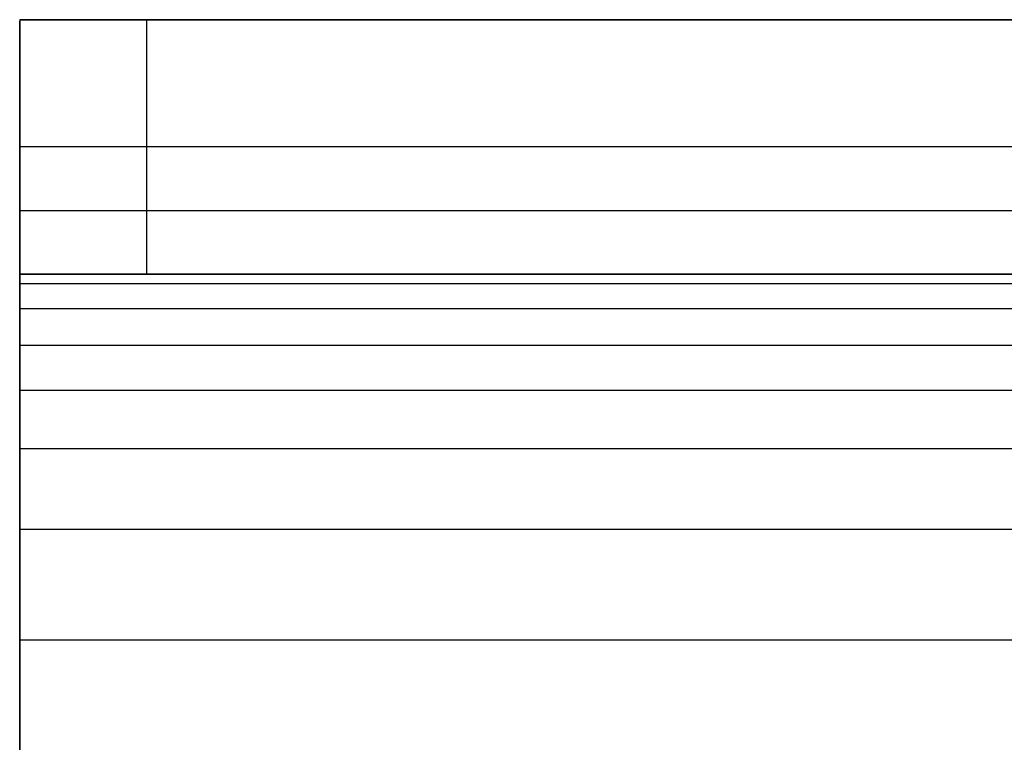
# Model space of a CAD drawing. Header units: millimetres. Extents: x -1444 to -1044, y -6 to 234.
# Tile 185 of 256: x -1444.25 to -1436.51, y 194.32 to 200. Entities that reach past the tile are written whole.
import ezdxf

# ---------------------------------------------------------------- set-up
doc = ezdxf.new("R2010")
doc.units = ezdxf.units.MM
doc.layers.add('Layer 01', color=7, linetype='Continuous', true_color=0x000000)

msp = doc.modelspace()

# ---------------------------------------------------------------- linework, layer by layer
at = {"layer": 'Layer 01'}
for p, q in [((-1444.2458, 200, 5.5), (-1444.2458, 198, 5.5)), ((-1444.2458, 200, 5), (-1434.8862, 200, 5)), ((-1444.2458, 194.5114, 15.9886), (-1444.2458, 199.9886, 10.5114)), ((-1444.2458, 199, 1), (-1444.2458, 199, 10)), ((-1244.2458, 199), (-1443.2458, 199)), ((-1444.2458, 198.5, 14.5), (-1444.2458, 197.0855, 13.0855)), ((-1444.2458, 198, 5), (-1434.8862, 198, 5))]:
    msp.add_line(p, q, dxfattribs=at)
at = {"layer": 'Layer 01', "extrusion": (0, 1, 0)}
msp.add_arc((1443.2458, 1, 199), 1, 270, 0, dxfattribs=at)
at = {"layer": 'Layer 01'}
for points, degree in [([(-1244.2458, 200, 10), (-1344.2458, 200, 10), (-1444.2458, 200, 10)], 2), ([(-1444.2458, 200, 10), (-1444.2458, 200, 16), (-1444.2458, 194, 16)], 2), ([(-1444.2458, 200, 10), (-1444.2458, 199, 10), (-1444.2458, 198, 10)], 2), ([(-1444.2458, 200, 10), (-1444.2458, 200, 5.5), (-1444.2458, 200, 1)], 2), ([(-1444.2458, 200, 1), (-1444.2458, 199, 1), (-1444.2458, 198, 1)], 2), ([(-1443.2458, 198), (-1443.2458, 199), (-1443.2458, 200)], 2), ([(-1443.2458, 200), (-1343.7458, 200), (-1244.2458, 200)], 2), ([(-1444.2458, 198.5, 14.5), (-1344.2458, 198.5, 14.5), (-1244.2458, 198.5, 14.5)], 2), ([(-1444.2458, 198, 10), (-1377.5792, 198, 10), (-1310.9125, 198, 10), (-1244.2458, 198, 10)], 3), ([(-1444.2458, 198, 1), (-1444.2458, 198, 5.5), (-1444.2458, 198, 10)], 2), ([(-1244.2458, 198), (-1343.7458, 198), (-1443.2458, 198)], 2), ([(-1444.2458, 197.9264, 11.1234), (-1344.2458, 197.9264, 11.1234), (-1244.2458, 197.9264, 11.1234)], 2), ([(-1444.2458, 197.7276, 11.9925), (-1344.2458, 197.7276, 11.9925), (-1244.2458, 197.7276, 11.9925)], 2), ([(-1444.2458, 197.4413, 12.6273), (-1344.2458, 197.4413, 12.6273), (-1244.2458, 197.4413, 12.6273)], 2), ([(-1444.2458, 197.0858, 13.0858), (-1344.2458, 197.0858, 13.0858), (-1244.2458, 197.0858, 13.0858)], 2), ([(-1444.2458, 196.6273, 13.4413), (-1344.2458, 196.6273, 13.4413), (-1244.2458, 196.6273, 13.4413)], 2), ([(-1444.2458, 195.9925, 13.7276), (-1344.2458, 195.9925, 13.7276), (-1244.2458, 195.9925, 13.7276)], 2), ([(-1444.2458, 195.1234, 13.9264), (-1344.2458, 195.1234, 13.9264), (-1244.2458, 195.1234, 13.9264)], 2)]:
    msp.add_open_spline(points, degree=degree, dxfattribs=at)
for points, weights in [([(-1444.2458, 200, 1), (-1444.2458, 200), (-1443.2458, 200)], [1, 0.707106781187, 1]), ([(-1443.2458, 198), (-1444.2458, 198), (-1444.2458, 198, 1)], [1, 0.707106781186, 1]), ([(-1443.2458, 198), (-1444.2458, 198), (-1444.2458, 198, 1)], [1, 0.707106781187, 1])]:
    msp.add_rational_spline(points, weights, degree=2, dxfattribs=at)
msp.add_open_spline([(-1444.2458, 194, 14), (-1444.2458, 195.6934, 13.9948), (-1444.2458, 196.5838, 13.5873), (-1444.2458, 197.5873, 12.5838), (-1444.2458, 197.9948, 11.6934), (-1444.2458, 198, 10)], degree=3, knots=[-6.764446, -6.764446, -6.764446, -6.764446, -3.382223, -3.382223, 0, 0, 0, 0], dxfattribs=at)

doc.saveas('drawing.dxf')
